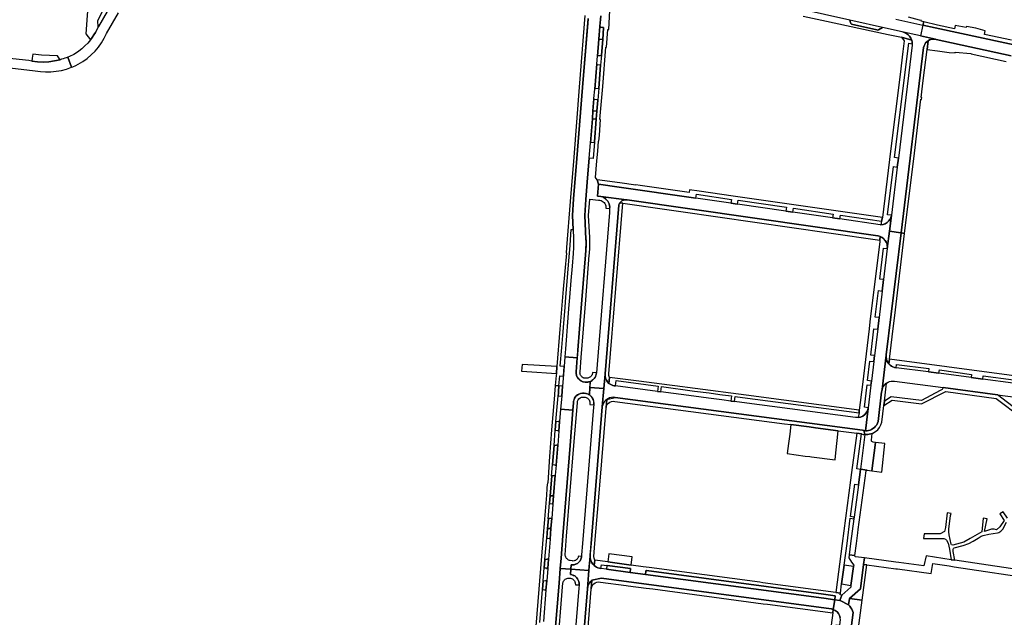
# Model space of a CAD drawing. Header units: metres. Extents: x 127325 to 135234, y 401140 to 409815.
# Tile 69 of 125: x 129109 to 129624, y 407961 to 408275. Entities that reach past the tile are written whole.
import ezdxf

# ---------------------------------------------------------------- set-up
doc = ezdxf.new("R2010")
doc.units = ezdxf.units.M
doc.layers.add('wegvakonderdelen', color=7, linetype='Continuous')

msp = doc.modelspace()

# ---------------------------------------------------------------- linework, layer by layer
at = {"layer": 'wegvakonderdelen'}
for points in [[(129145.61, 408264.04), (129146.55, 408265.31), (129147.44, 408266.62), (129148.25, 408267.97), (129149.01, 408269.36), (129149.69, 408270.78), (129149.56, 408274.28), (129157.25, 408289.62), (129159.6, 408288.45), (129160.26, 408289.61), (129160.95, 408290.74), (129161.69, 408291.85), (129162.47, 408292.93), (129163.28, 408293.98), (129160.31, 408295.7), (129162.06, 408299.14), (129162.01, 408301.16), (129155.05, 408305.28), (129155.24, 408306.28), (129146.32, 408310.59), (129143.25, 408267.31), (129145.61, 408264.04)], [(129545.08, 408274.04), (129543.59, 408274.37), (129543.85, 408273.11), (129544.12, 408272.61), (129544.32, 408272.38), (129557.71, 408269.25), (129558.2, 408269.23), (129558.52, 408269.31), (129560.7, 408270.55), (129545.08, 408274.04)], [(129412.56, 408271.14), (129412.02, 408264.46), (129414.02, 408264.29), (129414.51, 408270.38), (129414.5, 408270.44), (129414.48, 408270.5), (129414.44, 408270.54), (129414.39, 408270.58), (129414.34, 408270.6), (129412.96, 408270.69), (129412.83, 408270.72), (129412.72, 408270.78), (129412.63, 408270.88), (129412.57, 408271), (129412.56, 408271.14)], [(129580.57, 408266.12), (129571.59, 408268.11), (129572.77, 408267.65), (129573.83, 408266.96), (129574.73, 408266.07), (129575.44, 408265.02), (129575.92, 408263.86), (129576.02, 408263.5), (129576.1, 408263.13), (129576.15, 408262.76), (129576.18, 408262.38), (129576.19, 408262.01), (129576.15, 408261.3), (129568.94, 408202.07), (129568.36, 408197.36), (129565.3, 408172.2), (129565.28, 408172.04), (129564.27, 408163.8), (129570.28, 408162.88), (129570.36, 408162.87), (129582.18, 408260.01), (129582.39, 408260.87), (129582.74, 408261.68), (129583.22, 408262.42), (129583.82, 408263.07), (129584.51, 408263.61), (129585.22, 408264), (129585.98, 408264.28), (129586.77, 408264.44), (129587.58, 408264.48), (129588.39, 408264.39), (129580.57, 408266.12)], [(129412.02, 408264.46), (129411.29, 408255.54), (129411.34, 408255.67), (129411.42, 408255.78), (129411.52, 408255.86), (129411.65, 408255.9), (129411.79, 408255.91), (129413.13, 408255.8), (129413.2, 408255.81), (129413.26, 408255.83), (129413.31, 408255.87), (129413.35, 408255.93), (129413.37, 408255.99), (129414.02, 408264.29), (129412.02, 408264.46)], [(129576.19, 408262.01), (129576.18, 408262.38), (129576.15, 408262.76), (129576.1, 408263.13), (129576.02, 408263.5), (129575.92, 408263.86), (129570.5, 408265.4), (129571.98, 408263.5), (129571.3, 408257.97), (129569.82, 408245.93), (129564.89, 408205.69), (129560.62, 408170.89), (129560.12, 408169.04), (129559.81, 408167.12), (129560.94, 408167.27), (129562.02, 408167.64), (129563, 408168.21), (129563.85, 408168.98), (129564.53, 408169.89), (129565.01, 408170.93), (129565.28, 408172.04), (129565.3, 408172.2), (129563.26, 408172.37), (129566.38, 408197.68), (129568.36, 408197.36), (129568.94, 408202.07), (129566.96, 408202.39), (129574.36, 408262.29), (129576.19, 408262.01)], [(129583.97, 408258.93), (129584.51, 408263.61), (129583.82, 408263.07), (129583.22, 408262.42), (129582.74, 408261.68), (129582.39, 408260.87), (129582.18, 408260.01), (129570.36, 408162.87), (129572.22, 408162.58), (129577.31, 408204.57), (129580.74, 408232.9), (129581.08, 408232.82), (129581.18, 408233.88), (129580.96, 408233.9), (129582.02, 408242.69), (129583.97, 408258.93)], [(129115.39, 408256.53), (129115.12, 408254.4), (129114.99, 408252.87), (129117.94, 408252.53), (129120.91, 408252.43), (129123.88, 408252.59), (129126.82, 408252.99), (129129.72, 408253.64), (129128.43, 408255.61), (129119.9, 408256.08), (129115.39, 408256.53)], [(129411.35, 408251.02), (129411.29, 408251.02), (129411.23, 408251.04), (129411.17, 408251.07), (129411.11, 408251.11), (129411.06, 408251.15), (129411.02, 408251.2), (129410.99, 408251.26), (129410.97, 408251.32), (129410.95, 408251.38), (129410.94, 408251.44), (129409.87, 408238.27), (129409.89, 408238.33), (129409.92, 408238.4), (129409.96, 408238.46), (129410, 408238.51), (129410.05, 408238.55), (129410.11, 408238.59), (129410.18, 408238.62), (129410.25, 408238.65), (129410.32, 408238.66), (129410.39, 408238.66), (129411.71, 408238.53), (129411.87, 408238.59), (129411.93, 408238.73), (129412.92, 408250.81), (129411.35, 408251.02)], [(129409.43, 408233.18), (129408.94, 408226.81), (129410.94, 408226.63), (129411.4, 408232.4), (129411.4, 408232.46), (129411.38, 408232.52), (129411.34, 408232.57), (129411.28, 408232.6), (129411.22, 408232.61), (129409.83, 408232.74), (129409.71, 408232.79), (129409.61, 408232.85), (129409.52, 408232.95), (129409.47, 408233.06), (129409.43, 408233.18)], [(129408.94, 408226.81), (129408.62, 408222.71), (129410.61, 408222.48), (129410.94, 408226.63), (129408.94, 408226.81)], [(129408.1, 408210.44), (129409.45, 408210.33), (129409.52, 408210.32), (129409.59, 408210.34), (129409.64, 408210.38), (129409.66, 408210.44), (129409.67, 408210.51), (129410.61, 408222.48), (129408.62, 408222.71), (129407.64, 408210.07), (129407.68, 408210.19), (129407.75, 408210.3), (129407.85, 408210.38), (129407.97, 408210.43), (129408.1, 408210.44)], [(129411.18, 408190.71), (129411.79, 408188.43), (129422.58, 408186.9), (129462.88, 408181.09), (129463.16, 408183.09), (129481.44, 408180.44), (129481.13, 408178.45), (129484.71, 408177.93), (129485.03, 408179.92), (129510.33, 408176.26), (129510.01, 408174.27), (129513.63, 408173.74), (129513.95, 408175.73), (129534.79, 408172.71), (129534.48, 408170.72), (129538.35, 408170.16), (129538.66, 408172.15), (129560.12, 408169.04), (129560.62, 408170.89), (129482.41, 408182.15), (129464.49, 408184.72), (129459.52, 408185.44), (129459.31, 408184.02), (129433.71, 408187.76), (129431.37, 408188.07), (129431.32, 408187.89), (129422.94, 408189.02), (129411.18, 408190.71)], [(129411.79, 408188.43), (129411.3, 408182.11), (129413, 408181.94), (129426.51, 408180.23), (129426.76, 408180.2), (129558.18, 408161.27), (129559.07, 408161.05), (129559.92, 408160.7), (129560.71, 408160.22), (129561.41, 408159.63), (129562.01, 408158.93), (129562.49, 408158.17), (129562.86, 408157.34), (129563.09, 408156.47), (129563.19, 408155.57), (129563.16, 408154.67), (129564.27, 408163.8), (129565.28, 408172.04), (129565.01, 408170.93), (129564.53, 408169.89), (129563.85, 408168.98), (129563, 408168.21), (129562.02, 408167.64), (129560.94, 408167.27), (129559.81, 408167.12), (129559.38, 408167.12), (129538.35, 408170.16), (129534.48, 408170.72), (129513.63, 408173.74), (129510.01, 408174.27), (129484.71, 408177.93), (129481.13, 408178.45), (129462.88, 408181.09), (129422.58, 408186.9), (129411.79, 408188.43)], [(129407.34, 408081.69), (129414.63, 408081.17), (129414.63, 408081.17), (129414.63, 408081.17), (129414.64, 408081.18), (129414.64, 408081.18), (129415.28, 408088.78), (129415.3, 408088.97), (129422.46, 408177.3), (129422.54, 408177.59), (129422.64, 408177.88), (129422.76, 408178.15), (129422.91, 408178.42), (129423.07, 408178.67), (129424.03, 408179.6), (129424.48, 408179.86), (129424.97, 408180.06), (129425.47, 408180.18), (129425.99, 408180.24), (129426.5, 408180.22), (129426.51, 408180.22), (129426.51, 408180.23), (129426.51, 408180.23), (129426.52, 408180.23), (129426.51, 408180.24), (129426.51, 408180.24), (129426.51, 408180.24), (129426.51, 408180.24), (129413.01, 408181.95), (129413, 408181.95), (129413, 408181.95), (129413, 408181.95), (129412.99, 408181.95), (129412.99, 408181.94), (129413, 408181.94), (129413, 408181.94), (129413, 408181.93), (129413.85, 408181.69), (129414.66, 408181.32), (129415.4, 408180.83), (129416.06, 408180.24), (129416.63, 408179.56), (129417.06, 408178.84), (129417.38, 408178.07), (129417.6, 408177.25), (129417.69, 408176.42), (129417.67, 408175.58), (129417.51, 408173.53), (129411.12, 408093.75), (129410.74, 408089.5), (129410.66, 408088.84), (129410.49, 408088.2), (129410.25, 408087.58), (129409.93, 408087), (129409.54, 408086.47), (129409.19, 408086.1), (129408.82, 408085.76), (129408.41, 408085.46), (129407.99, 408085.18), (129407.54, 408084.95), (129405.87, 408084.63), (129405.87, 408084.63), (129405.87, 408084.63), (129405.87, 408084.63), (129405.87, 408084.62), (129405.87, 408084.62), (129405.87, 408084.62), (129405.87, 408084.62), (129405.88, 408084.62), (129406.22, 408084.62), (129406.22, 408084.62), (129406.56, 408084.66), (129406.56, 408084.66), (129406.9, 408084.72), (129406.9, 408084.72), (129407.23, 408084.81), (129407.23, 408084.81), (129407.54, 408084.92), (129407.33, 408081.7), (129407.33, 408081.69), (129407.33, 408081.69), (129407.34, 408081.69), (129407.34, 408081.69)], [(129426.76, 408180.2), (129426.51, 408180.23), (129426.19, 408180.25), (129425.87, 408180.24), (129425.55, 408180.21), (129425.23, 408180.14), (129424.93, 408180.05), (129424.49, 408179.87), (129424.08, 408179.64), (129423.7, 408179.36), (129423.36, 408179.04), (129423.07, 408178.67), (129424.56, 408178.49), (129445.18, 408175.52), (129451.26, 408174.64), (129454.98, 408174.1), (129532.51, 408162.92), (129559.23, 408159.07), (129559.41, 408160.93), (129559.17, 408161.02), (129558.93, 408161.1), (129558.68, 408161.17), (129558.43, 408161.22), (129558.18, 408161.27), (129426.76, 408180.2)], [(129423.07, 408178.67), (129422.9, 408178.42), (129422.75, 408178.16), (129422.63, 408177.88), (129422.53, 408177.59), (129422.45, 408177.3), (129415.29, 408088.97), (129415.27, 408088.78), (129415.3, 408087.69), (129415.53, 408086.62), (129415.96, 408085.62), (129416.56, 408084.71), (129417.32, 408083.93), (129417.58, 408087.09), (129417.32, 408088), (129417.32, 408088.94), (129424.56, 408178.49), (129423.07, 408178.67)], [(129570.36, 408162.87), (129570.28, 408162.88), (129564.27, 408163.8), (129563.16, 408154.67), (129563.15, 408154.59), (129561.2, 408138.33), (129560.48, 408132.34), (129558.83, 408118.48), (129558.1, 408112.3), (129556.46, 408098.55), (129556.08, 408095.36), (129554.86, 408085.17), (129554.6, 408082.94), (129553.18, 408071.11), (129553.12, 408070.74), (129551.67, 408059.12), (129552.51, 408059.13), (129553.34, 408059.25), (129554.15, 408059.48), (129554.93, 408059.8), (129555.65, 408060.22), (129556.39, 408060.79), (129557.04, 408061.45), (129557.59, 408062.19), (129558.03, 408063.01), (129558.36, 408063.88), (129560.18, 408079.45), (129560.23, 408079.88), (129560.4, 408080.73), (129562.55, 408098.74), (129562.55, 408098.77), (129562.58, 408098.96), (129570.36, 408162.87)], [(129558.83, 408118.48), (129556.81, 408118.74), (129558.47, 408132.59), (129560.48, 408132.34), (129561.2, 408138.33), (129559.18, 408138.59), (129561.13, 408154.87), (129563.15, 408154.59), (129563.16, 408154.67), (129563.19, 408155.11), (129563.19, 408155.55), (129563.16, 408155.98), (129563.1, 408156.42), (129563.01, 408156.85), (129562.62, 408157.91), (129562.05, 408158.88), (129561.3, 408159.73), (129560.41, 408160.42), (129559.41, 408160.93), (129559.23, 408159.07), (129559.15, 408158.41), (129554.05, 408116.18), (129553.6, 408112.47), (129550.07, 408083.3), (129548.46, 408069.96), (129548.33, 408068.49), (129547.95, 408066.01), (129549.16, 408066.29), (129550.29, 408066.81), (129551.29, 408067.55), (129552.12, 408068.48), (129552.73, 408069.55), (129553.12, 408070.74), (129553.18, 408071.11), (129551.15, 408071.41), (129552.56, 408083.2), (129554.6, 408082.94), (129554.86, 408085.17), (129552.83, 408085.43), (129554.04, 408095.62), (129556.08, 408095.36), (129556.46, 408098.55), (129554.43, 408098.8), (129555.69, 408109.36), (129556.07, 408112.55), (129558.1, 408112.3), (129558.83, 408118.48)], [(129572.22, 408162.58), (129570.36, 408162.87), (129562.58, 408098.96), (129562.55, 408098.77), (129562.55, 408098.74), (129562.52, 408097.74), (129562.65, 408096.75), (129562.95, 408095.8), (129563.41, 408094.91), (129564.01, 408094.11), (129564.24, 408096.67), (129565.65, 408108.36), (129567.37, 408122.55), (129572.22, 408162.58)], [(129394.17, 408097.84), (129393.77, 408092.78), (129392.97, 408082.49), (129392.55, 408077.25), (129391.99, 408070.44), (129398.46, 408069.82), (129398.77, 408073.75), (129398.77, 408073.97), (129398.77, 408074.19), (129398.78, 408074.41), (129398.81, 408074.63), (129398.84, 408074.84), (129399.01, 408075.48), (129399.25, 408076.1), (129399.59, 408076.67), (129399.99, 408077.19), (129400.47, 408077.65), (129401.2, 408078.15), (129402, 408078.52), (129402.85, 408078.75), (129403.73, 408078.85), (129404.61, 408078.81), (129405.14, 408078.71), (129405.66, 408078.57), (129406.16, 408078.37), (129406.64, 408078.13), (129407.09, 408077.84), (129407.34, 408081.7), (129407.55, 408084.94), (129406.64, 408084.69), (129405.7, 408084.58), (129404.76, 408084.61), (129403.84, 408084.79), (129402.95, 408085.1), (129402.07, 408085.62), (129401.32, 408086.32), (129400.74, 408087.16), (129400.34, 408088.1), (129400.14, 408089.11), (129400.14, 408089.94), (129400.69, 408097.29), (129394.17, 408097.84)], [(129371.8, 408093.89), (129371.51, 408090.35), (129374.28, 408090.16), (129389.76, 408089.15), (129390.02, 408092.79), (129371.8, 408093.89)], [(129486.99, 408073.84), (129483.16, 408074.35), (129481.23, 408074.6), (129476.49, 408075.23), (129469.41, 408076.16), (129461.77, 408077.16), (129444.53, 408079.43), (129442.79, 408079.66), (129420.77, 408082.56), (129420.02, 408082.65), (129419.29, 408082.84), (129418.59, 408083.12), (129417.93, 408083.48), (129417.32, 408083.93), (129416.56, 408084.71), (129415.96, 408085.62), (129415.53, 408086.62), (129415.3, 408087.69), (129415.27, 408088.78), (129414.63, 408081.18), (129413.82, 408071.74), (129414.04, 408072.62), (129414.39, 408073.46), (129414.87, 408074.23), (129415.46, 408074.92), (129416.15, 408075.51), (129420.62, 408076.52), (129550.17, 408059.36), (129550.87, 408059.2), (129551.67, 408059.12), (129553.12, 408070.74), (129552.73, 408069.55), (129552.12, 408068.48), (129551.29, 408067.55), (129550.29, 408066.81), (129549.16, 408066.29), (129547.95, 408066.01), (129547.19, 408065.97), (129546.44, 408066.02), (129486.99, 408073.84)], [(129421.07, 408085.38), (129443.12, 408082.45), (129442.79, 408079.66), (129444.53, 408079.43), (129444.86, 408082.22), (129462.11, 408079.93), (129469.74, 408078.92), (129475.44, 408078.16), (129476.83, 408077.98), (129481.57, 408077.35), (129481.23, 408074.6), (129483.16, 408074.35), (129483.49, 408077.09), (129487.32, 408076.59), (129548.33, 408068.49), (129548.46, 408069.96), (129489.24, 408077.71), (129462.52, 408081.21), (129451.79, 408082.61), (129448.96, 408082.98), (129432.87, 408085.09), (129417.58, 408087.09), (129417.32, 408083.93), (129417.93, 408083.48), (129418.59, 408083.12), (129419.29, 408082.84), (129420.02, 408082.65), (129420.77, 408082.56), (129421.07, 408085.38)], [(129391.09, 408082.66), (129390.99, 408081.44), (129390.95, 408080.97), (129390.78, 408078.76), (129390.67, 408077.4), (129392.55, 408077.25), (129392.97, 408082.49), (129391.09, 408082.66)], [(129397.37, 407986.46), (129406.8, 407985.75), (129407.43, 407993.29), (129407.98, 408000), (129413.8, 408071.58), (129414.63, 408081.18), (129407.34, 408081.7), (129407.09, 408077.84), (129407.87, 408077.21), (129408.51, 408076.44), (129408.98, 408075.56), (129409.28, 408074.61), (129409.39, 408073.62), (129409.3, 408072.62), (129409.2, 408071.44), (129403.44, 408000), (129402.94, 407993.97), (129402.88, 407993.18), (129402.84, 407992.75), (129402.59, 407991.79), (129402.15, 407990.9), (129401.52, 407990.12), (129400.74, 407989.5), (129399.85, 407989.06), (129398.89, 407988.81), (129397.89, 407988.78), (129397.57, 407988.81), (129397.37, 407986.46)], [(129561.4, 408072.25), (129561.65, 408074.58), (129562.75, 408084.09), (129562.1, 408083.56), (129561.53, 408082.95), (129561.05, 408082.27), (129560.67, 408081.52), (129560.4, 408080.73), (129560.23, 408079.88), (129560.18, 408079.45), (129558.36, 408063.88), (129558.03, 408063.01), (129557.59, 408062.19), (129557.04, 408061.45), (129556.39, 408060.79), (129555.65, 408060.22), (129554.93, 408059.8), (129554.15, 408059.48), (129553.34, 408059.25), (129552.51, 408059.13), (129551.67, 408059.12), (129550.87, 408059.2), (129551.42, 408057.09), (129552.19, 408057.08), (129552.96, 408057.13), (129553.72, 408057.26), (129554.47, 408057.45), (129555.2, 408057.71), (129555.62, 408057.9), (129556.95, 408058.67), (129558.11, 408059.66), (129559.09, 408060.85), (129559.84, 408062.19), (129560.34, 408063.63), (129561.4, 408072.25)], [(129592.48, 408081.74), (129591.82, 408080.79), (129590.86, 408080.15), (129581.08, 408074.94), (129565.13, 408076.96), (129561.65, 408074.58), (129561.4, 408072.25), (129565.61, 408075.13), (129581.13, 408073.14), (129593.78, 408079.6), (129620.19, 408076.04), (129633.64, 408065.85), (129637.63, 408063.85), (129651.86, 408061.86), (129652.25, 408063.65), (129637.3, 408065.95), (129634.32, 408067.67), (129620.97, 408077.97), (129592.48, 408081.74)], [(129409.3, 408072.62), (129409.37, 408073.2), (129409.37, 408073.79), (129409.32, 408074.37), (129409.19, 408074.95), (129409.01, 408075.5), (129408.75, 408076.06), (129408.42, 408076.57), (129408.03, 408077.05), (129407.59, 408077.47), (129407.09, 408077.84), (129406.24, 408078.33), (129405.32, 408078.67), (129404.34, 408078.84), (129403.36, 408078.83), (129402.39, 408078.64), (129401.56, 408078.35), (129400.8, 408077.91), (129400.14, 408077.35), (129399.58, 408076.67), (129399.16, 408075.9), (129399.01, 408075.49), (129398.89, 408075.06), (129398.81, 408074.63), (129398.77, 408074.19), (129398.77, 408073.75), (129398.46, 408069.82), (129396.99, 408051.38), (129393.13, 408003.99), (129392.23, 407992.34), (129391.78, 407986.86), (129397.37, 407986.46), (129397.57, 407988.81), (129398.01, 407988.77), (129398.99, 407988.83), (129399.93, 407989.09), (129400.8, 407989.54), (129401.56, 407990.16), (129402.16, 407990.92), (129402.6, 407991.8), (129402.84, 407992.75), (129402.88, 407993.18), (129401.29, 407993.38), (129401.21, 407993.01), (129401.09, 407992.63), (129400.92, 407992.27), (129400.7, 407991.93), (129400.44, 407991.63), (129400.14, 407991.37), (129399.79, 407991.14), (129399.42, 407990.97), (129399.02, 407990.85), (129398.61, 407990.79), (129398.2, 407990.8), (129397.03, 407990.99), (129396.58, 407991.11), (129396.14, 407991.3), (129395.74, 407991.55), (129395.38, 407991.85), (129395.06, 407992.19), (129394.83, 407992.53), (129394.64, 407992.88), (129394.5, 407993.26), (129394.41, 407993.66), (129394.36, 407994.06), (129395.13, 408003.85), (129398.98, 408051.35), (129400.78, 408073.74), (129400.83, 408074.53), (129401.1, 408075.27), (129401.56, 408075.91), (129402.18, 408076.41), (129402.9, 408076.71), (129403.4, 408076.78), (129403.9, 408076.78), (129404.4, 408076.73), (129404.89, 408076.63), (129405.37, 408076.47), (129405.75, 408076.31), (129406.1, 408076.1), (129406.42, 408075.85), (129406.7, 408075.55), (129406.93, 408075.22), (129407.15, 408074.78), (129407.29, 408074.32), (129407.36, 408073.84), (129407.36, 408073.36), (129407.29, 408072.88), (129409.3, 408072.62)], [(129420.62, 408076.52), (129419.51, 408076.62), (129418.56, 408076.53), (129417.66, 408076.3), (129417, 408076.02), (129416.15, 408075.51), (129415.83, 408071.22), (129416.03, 408072.08), (129416.44, 408072.87), (129417.02, 408073.54), (129417.73, 408074.06), (129418.55, 408074.4), (129419.43, 408074.54), (129420.31, 408074.47), (129509.28, 408062.76), (129512.67, 408062.31), (129522.2, 408061.06), (129525.5, 408060.62), (129537.34, 408059.07), (129547.12, 408057.78), (129549.59, 408057.4), (129550.5, 408057.2), (129551.42, 408057.09), (129550.87, 408059.2), (129550.17, 408059.36), (129420.62, 408076.52)], [(129415.8, 408070.88), (129415.83, 408071.22), (129416.15, 408075.51), (129415.46, 408074.92), (129414.87, 408074.23), (129414.39, 408073.46), (129414.04, 408072.62), (129413.82, 408071.74), (129413.8, 408071.58), (129407.98, 408000), (129407.54, 407994.67), (129407.43, 407993.29), (129407.51, 407992.2), (129407.77, 407991.13), (129408.21, 407990.13), (129408.81, 407989.22), (129409.56, 407988.42), (129409.9, 407991.19), (129409.52, 407992.2), (129409.43, 407993.2), (129409.97, 408000), (129412.32, 408028.53), (129412.48, 408030.52), (129415.8, 408070.88)], [(129389.55, 408063.87), (129389.15, 408059.32), (129390.45, 408059.23), (129390.44, 408058.99), (129391.06, 408058.95), (129391.46, 408063.94), (129390.85, 408064), (129390.82, 408063.77), (129389.55, 408063.87)], [(129537.34, 408059.07), (129525.5, 408060.62), (129522.2, 408061.06), (129512.67, 408062.31), (129512, 408057.27), (129511.37, 408052.49), (129510.65, 408047.09), (129520.17, 408045.83), (129522.49, 408045.52), (129523.48, 408045.39), (129535.76, 408043.77), (129536.16, 408047.59), (129536.82, 408054), (129537.34, 408059.07)], [(129546.12, 408031.05), (129547.98, 408030.82), (129549.03, 408038.84), (129547.18, 408039.08), (129549.59, 408057.4), (129547.12, 408057.78), (129544.41, 408037.2), (129543.87, 408033.14), (129539.51, 408000), (129536.12, 407974.27), (129538.6, 407973.95), (129539.23, 407978.8), (129540.53, 407988.62), (129542.03, 408000), (129543.76, 408013.17), (129545.63, 408012.92), (129545.74, 408013.81), (129543.88, 408014.06), (129546.12, 408031.05)], [(129556.92, 408052.93), (129555.66, 408053.12), (129555.36, 408053.21), (129555.11, 408053.39), (129554.92, 408053.63), (129554.81, 408053.92), (129554.8, 408054.23), (129555.2, 408057.71), (129554.47, 408057.45), (129553.72, 408057.26), (129552.96, 408057.13), (129552.19, 408057.08), (129551.42, 408057.09), (129549.05, 408039.03), (129552.52, 408038.41), (129555, 408038.05), (129556.92, 408052.93)], [(129388.55, 408051.42), (129387.72, 408041.33), (129388.98, 408041.28), (129389.01, 408041.02), (129389.6, 408040.98), (129390.43, 408051.52), (129389.82, 408051.57), (129389.81, 408051.31), (129388.55, 408051.42)], [(129556.92, 408052.93), (129555, 408038.05), (129560.26, 408037.4), (129561.93, 408052.44), (129556.92, 408052.93)], [(129389.19, 408035.74), (129389.15, 408035.61), (129389.07, 408035.5), (129388.96, 408035.41), (129388.83, 408035.37), (129388.69, 408035.37), (129387.58, 408035.43), (129387.51, 408035.43), (129387.44, 408035.41), (129387.38, 408035.36), (129387.34, 408035.31), (129387.33, 408035.24), (129386.49, 408025.04), (129388.29, 408024.9), (129389.19, 408035.74)], [(129552, 408038.02), (129552.06, 408038.14), (129552.14, 408038.25), (129552.25, 408038.34), (129552.38, 408038.39), (129552.52, 408038.41), (129549.05, 408039.03), (129549.03, 408038.84), (129547.98, 408030.82), (129545.74, 408013.81), (129545.63, 408012.92), (129543.93, 408000), (129543.14, 407993.97), (129546.1, 407993.62), (129546.95, 408000), (129547.68, 408005.51), (129547.91, 408007.29), (129552, 408038.02)], [(129386.49, 408025.04), (129386.2, 408021.12), (129386.24, 408020.99), (129386.36, 408020.92), (129387.48, 408020.85), (129387.55, 408020.84), (129387.61, 408020.83), (129387.67, 408020.81), (129387.72, 408020.77), (129387.77, 408020.74), (129387.83, 408020.68), (129387.87, 408020.61), (129387.91, 408020.53), (129387.92, 408020.45), (129387.92, 408020.37), (129388.29, 408024.9), (129386.49, 408025.04)], [(129385.55, 408012.84), (129385.12, 408007.88), (129386.9, 408007.75), (129387.37, 408013.33), (129387.32, 408013.21), (129387.23, 408013.11), (129387.12, 408013.04), (129387, 408013.01), (129386.87, 408013.02), (129385.75, 408013.05), (129385.6, 408013), (129385.58, 408012.98), (129385.56, 408012.95), (129385.55, 408012.91), (129385.54, 408012.88), (129385.55, 408012.84)], [(129385.12, 408007.88), (129384.74, 408002.98), (129384.74, 408002.91), (129384.77, 408002.85), (129384.81, 408002.8), (129384.87, 408002.76), (129384.93, 408002.74), (129386.03, 408002.67), (129386.1, 408002.66), (129386.16, 408002.64), (129386.22, 408002.61), (129386.28, 408002.57), (129386.33, 408002.53), (129386.38, 408002.46), (129386.42, 408002.4), (129386.44, 408002.32), (129386.46, 408002.25), (129386.46, 408002.17), (129386.9, 408007.75), (129385.12, 408007.88)], [(129436.37, 407983.73), (129428.35, 407984.79), (129416.04, 407986.43), (129416.03, 407986.43), (129413.07, 407986.83), (129412.3, 407986.97), (129411.55, 407987.21), (129410.84, 407987.53), (129410.17, 407987.94), (129409.56, 407988.42), (129408.81, 407989.22), (129408.21, 407990.13), (129407.77, 407991.13), (129407.51, 407992.2), (129407.43, 407993.29), (129407.54, 407994.67), (129406.8, 407985.75), (129406.03, 407976.47), (129406.21, 407977.44), (129406.55, 407978.38), (129407.04, 407979.24), (129407.66, 407980.02), (129408.4, 407980.68), (129413.34, 407981.78), (129533.74, 407965.71), (129533.96, 407965.66), (129534.18, 407965.61), (129534.4, 407965.55), (129534.62, 407965.48), (129534.83, 407965.4), (129535.57, 407970.51), (129529.91, 407971.26), (129436.37, 407983.73)], [(129416.79, 407990.27), (129428.98, 407988.63), (129429.48, 407992.93), (129417.23, 407994.47), (129416.79, 407990.27)], [(129549.04, 407976.13), (129550.75, 407988.92), (129551.22, 407992.41), (129546.54, 407993.04), (129546.39, 407993.09), (129546.26, 407993.18), (129546.16, 407993.31), (129546.1, 407993.46), (129546.1, 407993.62), (129543.14, 407993.97), (129542.95, 407992.51), (129544.43, 407990.14), (129545.59, 407988.69), (129545.49, 407987.93), (129544.12, 407978.03), (129543.99, 407977.07), (129539.3, 407972.94), (129538.21, 407970.16), (129538.43, 407970.13), (129542.85, 407967.76), (129543.35, 407971.11), (129549.04, 407976.13)], [(129383.74, 407991.65), (129383.38, 407987.25), (129384.66, 407987.17), (129384.66, 407986.93), (129385.23, 407986.88), (129385.6, 407991.74), (129385, 407991.79), (129384.99, 407991.55), (129383.74, 407991.65)], [(129416.79, 407990.27), (129409.9, 407991.19), (129409.56, 407988.42), (129410.17, 407987.94), (129410.84, 407987.53), (129411.55, 407987.21), (129412.3, 407986.97), (129413.07, 407986.83), (129413.46, 407988.75), (129416.24, 407988.39), (129416.32, 407988.38), (129428.56, 407986.82), (129428.35, 407984.79), (129436.37, 407983.73), (129436.58, 407985.43), (129436.62, 407985.56), (129436.69, 407985.66), (129436.79, 407985.74), (129436.91, 407985.78), (129437.04, 407985.79), (129529.65, 407973.43), (129535.9, 407972.59), (129535.62, 407970.51), (129538.21, 407970.16), (129539.3, 407972.94), (129538.48, 407973.08), (129538.6, 407973.95), (129536.12, 407974.27), (129497.86, 407979.4), (129496.3, 407979.61), (129438.44, 407987.36), (129435.2, 407987.8), (129428.98, 407988.63), (129416.79, 407990.27)], [(129416.32, 407988.38), (129416.24, 407988.39), (129416.04, 407986.43), (129428.35, 407984.79), (129428.56, 407986.82), (129416.32, 407988.38)], [(129545.49, 407987.93), (129540.53, 407988.62), (129539.23, 407978.8), (129544.12, 407978.03), (129545.49, 407987.93)], [(129552.47, 407988.78), (129550.75, 407988.92), (129549.04, 407976.13), (129543.35, 407971.11), (129550.01, 407970.29), (129552.47, 407988.78)], [(129598.61, 407991.16), (129596.56, 407991.47), (129583.46, 407993.42), (129582.37, 407988.26), (129569.24, 407990.01), (129567.55, 407990.24), (129551.22, 407992.41), (129550.75, 407988.92), (129552.47, 407988.78), (129567.62, 407986.75), (129568.51, 407986.63), (129586.17, 407984.27), (129586.96, 407989.41), (129595.55, 407988.18), (129598.19, 407987.7), (129642.71, 407981.08), (129646.5, 407980.52), (129647.01, 407983.91), (129644.52, 407984.32), (129641.6, 407984.75), (129598.61, 407991.16)], [(129529.65, 407973.43), (129437.04, 407985.79), (129436.91, 407985.78), (129436.79, 407985.74), (129436.69, 407985.66), (129436.62, 407985.56), (129436.58, 407985.43), (129436.37, 407983.73), (129529.91, 407971.26), (129535.57, 407970.51), (129535.62, 407970.51), (129535.9, 407972.59), (129529.65, 407973.43)], [(129382.83, 407980.36), (129382.48, 407975.83), (129383.72, 407975.73), (129383.72, 407975.48), (129384.3, 407975.44), (129384.69, 407980.44), (129384.1, 407980.46), (129384.08, 407980.23), (129382.83, 407980.36)], [(129413.34, 407981.78), (129408.4, 407980.68), (129408.04, 407976.28), (129408.27, 407977.21), (129408.71, 407978.06), (129409.33, 407978.78), (129410.11, 407979.34), (129410.99, 407979.71), (129411.94, 407979.85), (129412.89, 407979.78), (129426.33, 407977.99), (129427.42, 407977.84), (129436.76, 407976.6), (129440.37, 407976.12), (129498.13, 407968.42), (129500.31, 407968.13), (129534.56, 407963.57), (129534.83, 407965.4), (129534.62, 407965.48), (129534.4, 407965.55), (129534.18, 407965.61), (129533.96, 407965.66), (129533.74, 407965.71), (129413.34, 407981.78)], [(129545.33, 407934.8), (129545.62, 407937.24), (129550.01, 407970.29), (129543.35, 407971.11), (129542.85, 407967.76), (129543.51, 407967.06), (129544.09, 407966.3), (129544.59, 407965.48), (129544.99, 407964.62), (129545.3, 407963.71), (129535.12, 407886.06), (129535.08, 407885.85), (129535.06, 407885.64), (129535.04, 407885.42), (129535.03, 407885.21), (129535.03, 407884.99), (129538.91, 407884.89), (129545.33, 407934.8)], [(129534.83, 407965.4), (129534.56, 407963.57), (129532.73, 407949.42), (129531.45, 407939.59), (129531.02, 407936.18), (129530.78, 407934.1), (129535.27, 407933.63), (129536, 407939.25), (129534.18, 407939.44), (129536.4, 407957.27), (129538.32, 407957.07), (129538.53, 407958.67), (129538.65, 407959.86), (129538.52, 407961.04), (129538.17, 407962.18), (129537.59, 407963.22), (129536.83, 407964.13), (129535.89, 407964.87), (129534.83, 407965.4)]]:
    msp.add_lwpolyline(points, close=True, dxfattribs=at)
for points in [[(129158.84, 408286.95), (129149.79, 408271.01), (129149.69, 408270.78), (129149.01, 408269.36), (129148.25, 408267.97), (129147.44, 408266.62), (129146.55, 408265.31), (129145.61, 408264.04), (129144.23, 408262.4), (129142.74, 408260.86), (129141.15, 408259.42), (129139.47, 408258.09), (129137.71, 408256.87), (129136.94, 408256.45), (129136.16, 408256.06), (129135.37, 408255.68), (129134.57, 408255.32), (129133.77, 408254.99), (129135.67, 408249.67), (129136.48, 408250), (129137.89, 408250.62), (129139.27, 408251.31), (129141.66, 408252.73), (129143.93, 408254.35), (129146.05, 408256.15), (129148.02, 408258.12), (129149.81, 408260.24), (129151.43, 408262.51), (129152.84, 408264.91), (129154.06, 408267.41), (129160.25, 408278.25)], [(129413.03, 408276.63), (129412.57, 408271.2), (129412.56, 408271.05), (129412.61, 408270.91), (129412.7, 408270.8), (129412.82, 408270.72), (129412.96, 408270.69), (129414.34, 408270.6), (129414.39, 408270.58), (129414.44, 408270.54), (129414.48, 408270.5), (129414.5, 408270.44), (129414.51, 408270.38), (129414.02, 408264.29), (129413.37, 408255.99), (129412.92, 408250.81), (129411.93, 408238.73), (129411.4, 408232.4), (129410.94, 408226.63), (129410.61, 408222.48), (129409.67, 408210.51), (129409.66, 408210.44), (129409.06, 408201.89), (129406.98, 408202.07), (129406.12, 408191.67), (129405.23, 408180.44), (129404.64, 408172), (129405.25, 408159.59), (129405.28, 408158.99), (129405.29, 408158.38), (129405.3, 408157.77), (129405.3, 408157.17), (129405.29, 408156.56), (129405.13, 408153.58), (129404.96, 408151.31), (129403.1, 408127.8), (129401.92, 408112.58), (129401.06, 408101.4), (129400.69, 408097.29), (129400.14, 408089.94), (129400.12, 408089.52), (129400.13, 408089.21), (129400.16, 408088.9), (129400.21, 408088.59), (129400.28, 408088.28), (129400.38, 408087.98), (129400.69, 408087.25), (129401.11, 408086.58), (129401.64, 408085.99), (129402.26, 408085.49), (129402.95, 408085.1), (129403.32, 408084.95), (129403.69, 408084.82), (129404.08, 408084.73), (129404.47, 408084.67), (129404.86, 408084.65), (129405.88, 408084.62), (129406.22, 408084.63), (129406.56, 408084.67), (129406.89, 408084.73), (129407.22, 408084.81), (129407.55, 408084.92), (129407.99, 408085.17), (129408.42, 408085.44), (129408.82, 408085.75), (129409.2, 408086.09), (129409.54, 408086.46), (129409.78, 408086.76), (129409.99, 408087.08), (129410.18, 408087.41), (129410.34, 408087.76), (129410.48, 408088.12), (129410.56, 408088.39), (129410.63, 408088.66), (129410.68, 408088.94), (129410.72, 408089.22), (129410.75, 408089.5), (129408.69, 408089.69), (129408.69, 408089.2), (129408.58, 408088.79), (129408.43, 408088.4), (129408.22, 408088.03), (129407.97, 408087.69), (129407.67, 408087.39), (129407.35, 408087.14), (129407.01, 408086.94), (129406.64, 408086.78), (129406.25, 408086.67), (129405.85, 408086.61), (129404.63, 408086.65), (129404.17, 408086.75), (129403.74, 408086.92), (129403.33, 408087.16), (129402.97, 408087.46), (129402.67, 408087.82), (129402.45, 408088.18), (129402.28, 408088.58), (129402.17, 408088.99), (129402.13, 408089.42), (129402.15, 408089.85), (129402.69, 408097.52), (129403.9, 408112.46), (129405.11, 408127.74), (129406.96, 408151.14), (129407.06, 408152.08), (129407.13, 408153.03), (129407.2, 408153.97), (129407.25, 408154.92), (129407.28, 408155.86), (129407.3, 408156.78), (129407.31, 408157.7), (129407.3, 408158.62), (129407.28, 408159.54), (129407.24, 408160.47), (129406.65, 408171.93), (129407.21, 408180.45), (129411.9, 408180.04), (129412.55, 408179.98), (129413.17, 408179.81), (129413.76, 408179.54), (129414.29, 408179.17), (129414.75, 408178.72), (129415.13, 408178.2), (129415.41, 408177.64), (129415.59, 408177.03), (129415.67, 408176.4), (129415.65, 408175.77), (129417.68, 408175.58), (129417.7, 408176.42), (129417.61, 408177.26), (129417.39, 408178.07), (129417.07, 408178.84), (129416.63, 408179.56), (129416.07, 408180.25), (129415.41, 408180.84), (129414.67, 408181.33), (129413.86, 408181.7), (129413, 408181.94), (129411.3, 408182.11), (129411.79, 408188.43), (129411.18, 408190.71), (129410.26, 408191.91), (129410.93, 408200.64), (129411, 408200.65), (129411.4, 408205.72), (129411.82, 408210.96), (129411.98, 408210.95), (129412.28, 408214.13), (129412.92, 408222.3), (129412.59, 408222.33), (129414.02, 408239.69), (129415.68, 408260.27), (129415.99, 408260.27), (129416.76, 408269.44), (129417.27, 408269.45), (129417.76, 408279.49)], [(129519.14, 408276.55), (129528.91, 408274.43), (129563.55, 408266.91), (129570.5, 408265.4), (129575.92, 408263.86), (129575.48, 408264.94), (129574.85, 408265.92), (129574.05, 408266.77), (129573.11, 408267.46), (129572.06, 408267.96), (129570.93, 408268.26), (129560.7, 408270.55), (129558.52, 408269.31), (129558.2, 408269.23), (129557.71, 408269.25), (129544.32, 408272.38), (129544.12, 408272.61), (129543.85, 408273.11), (129543.59, 408274.37), (129517.02, 408280.31)], [(129404.75, 408276.86), (129401.78, 408239.34), (129398.82, 408202.57), (129396.92, 408179.33), (129395.04, 408155.23), (129394.82, 408152.28), (129394.97, 408152.26), (129393.28, 408133.34), (129391.61, 408112.41), (129390.02, 408092.79), (129389.76, 408089.15), (129389.67, 408088.15), (129389.2, 408082.82), (129391.09, 408082.66), (129391.55, 408087.96), (129393.4, 408087.78), (129393.77, 408092.78), (129391.77, 408092.93), (129392.67, 408102.82), (129393.16, 408108.96), (129393.54, 408113.14), (129393.54, 408113.22), (129394.41, 408123.92), (129394.77, 408129.06), (129395.49, 408137.42), (129396.17, 408146.18), (129396.65, 408152.2), (129396.99, 408156.31), (129397, 408156.37), (129397.54, 408164.69), (129398.51, 408164.61), (129398.17, 408172.03), (129398.73, 408180.76), (129400.48, 408201.9), (129403.45, 408239), (129406.37, 408275.26)], [(129406.37, 408275.26), (129406.16, 408272.71), (129403.45, 408239), (129400.48, 408201.9), (129398.73, 408180.76), (129398.17, 408172.03), (129398.51, 408164.61), (129398.75, 408159.84), (129398.8, 408159.06), (129398.8, 408158.29), (129398.75, 408157.4), (129398.72, 408156.52), (129398.69, 408155.11), (129398.48, 408152.09), (129397.96, 408145.4), (129397.39, 408137.94), (129396.65, 408128.92), (129396.19, 408123.16), (129396.19, 408123.11), (129395.42, 408113.7), (129395.04, 408108.84), (129394.49, 408101.98), (129394.17, 408097.84), (129400.69, 408097.29), (129400.74, 408097.95), (129401.06, 408101.4), (129401.92, 408112.58), (129403.1, 408127.8), (129404.96, 408151.31), (129405.13, 408153.58), (129405.24, 408155.07), (129405.29, 408156.56), (129405.3, 408158.08), (129405.25, 408159.59), (129404.64, 408172), (129405.23, 408180.44), (129406.12, 408191.67), (129406.98, 408202.07), (129407.64, 408210.03), (129407.64, 408210.07), (129408.62, 408222.71), (129408.94, 408226.81), (129409.43, 408233.18), (129409.44, 408233.25), (129409.87, 408238.24), (129409.87, 408238.27), (129410.95, 408251.51), (129411.29, 408255.49), (129411.29, 408255.54), (129411.29, 408255.56), (129412.02, 408264.46), (129412.56, 408271.07), (129413.03, 408276.63)], [(129567.68, 408274.92), (129581.81, 408271.76), (129582.21, 408273.56), (129580.93, 408273.86), (129581.02, 408274.19), (129580.07, 408274.38), (129574.24, 408276.03)], [(129628.18, 408263.83), (129614.06, 408266.82), (129614.47, 408268.82), (129609.48, 408270.15), (129609.48, 408270.15), (129604.66, 408271.12), (129604.49, 408270.55), (129598.71, 408271.64), (129598.43, 408269.85), (129589.42, 408271.85), (129582.21, 408273.56), (129581.81, 408271.76), (129588.14, 408270.35), (129636.01, 408259.98)], [(129636.01, 408259.98), (129588.14, 408270.35), (129581.81, 408271.76), (129580.57, 408266.12), (129588.39, 408264.39), (129588.74, 408264.31), (129628.01, 408255.62)], [(129628.01, 408255.62), (129588.74, 408264.31), (129588.39, 408264.39), (129587.58, 408264.48), (129586.77, 408264.44), (129585.98, 408264.28), (129585.22, 408264), (129584.51, 408263.61), (129583.97, 408258.93), (129589.46, 408258.24), (129595.57, 408257.47), (129598.63, 408257.21), (129598.67, 408257.65), (129606.93, 408256.91), (129607.08, 408256.7), (129625.45, 408252.65)], [(129080.98, 408252.01), (129116.64, 408247.84), (129119.38, 408247.45), (129122.14, 408247.29), (129124.9, 408247.33), (129127.66, 408247.6), (129130.38, 408248.08), (129133.06, 408248.77), (129135.67, 408249.67), (129133.77, 408254.99), (129132.97, 408254.68), (129132.17, 408254.39), (129131.36, 408254.12), (129130.54, 408253.87), (129129.72, 408253.64), (129126.82, 408252.99), (129123.88, 408252.59), (129120.91, 408252.43), (129117.94, 408252.53), (129114.99, 408252.87), (129113.29, 408253.19), (129101.7, 408254.55)], [(129629.04, 408084), (129613.12, 408086.17), (129607.09, 408086.94), (129590.14, 408089.22), (129584.74, 408089.91), (129567.76, 408092.15), (129566.91, 408092.31), (129566.1, 408092.6), (129565.33, 408093), (129564.63, 408093.5), (129564.01, 408094.11), (129563.41, 408094.91), (129562.95, 408095.8), (129562.65, 408096.75), (129562.52, 408097.74), (129562.55, 408098.74), (129560.4, 408080.73), (129560.67, 408081.52), (129561.05, 408082.27), (129561.53, 408082.95), (129562.1, 408083.56), (129562.75, 408084.09), (129563.51, 408084.54), (129564.33, 408084.88), (129565.19, 408085.09), (129566.08, 408085.17), (129566.96, 408085.12), (129592.48, 408081.74), (129620.97, 408077.97), (129654.64, 408073.54)], [(129657.09, 408084.27), (129564.24, 408096.67), (129564.24, 408096.67), (129564.01, 408094.11), (129564.63, 408093.5), (129565.33, 408093), (129566.1, 408092.6), (129566.91, 408092.31), (129567.76, 408092.15), (129567.95, 408093.85), (129584.93, 408091.68), (129584.74, 408089.91), (129590.14, 408089.22), (129590.41, 408090.95), (129607.24, 408088.66), (129607.09, 408086.94), (129613.12, 408086.17), (129613.34, 408087.85), (129629.3, 408085.75)], [(129381.15, 407958.51), (129382.48, 407975.83), (129382.83, 407980.36), (129383.38, 407987.25), (129383.74, 407991.65), (129384.74, 408002.98), (129385.12, 408007.88), (129385.55, 408012.84), (129385.44, 408012.86), (129386.2, 408021.12), (129386.49, 408025.04), (129387.33, 408035.24), (129387.21, 408035.29), (129387.72, 408041.33), (129388.55, 408051.42), (129389.15, 408059.32), (129389.55, 408063.87), (129390.67, 408077.4), (129390.78, 408078.76), (129390.95, 408080.97), (129390.99, 408081.44), (129391.09, 408082.66), (129389.2, 408082.82), (129389.2, 408082.82), (129389.18, 408082.62), (129388.8, 408078.31), (129388.75, 408077.69), (129387.59, 408063.61), (129387.26, 408059.61), (129386.22, 408045.55), (129385.19, 408031.73), (129385.02, 408031.73), (129384.82, 408029.27), (129384.79, 408028.86), (129384.51, 408025.39), (129383.49, 408012.7), (129381.43, 407986.93), (129378.06, 407945.84)], [(129388.07, 407941.95), (129391.16, 407979.14), (129391.78, 407986.86), (129392.23, 407992.34), (129393.13, 408003.99), (129396.99, 408051.38), (129398.46, 408069.82), (129391.99, 408070.44), (129391.99, 408070.44), (129391.46, 408063.94), (129391.06, 408058.95), (129390.43, 408051.52), (129389.6, 408040.98), (129389.19, 408035.74), (129388.29, 408024.9), (129387.92, 408020.37), (129387.37, 408013.33), (129386.9, 408007.75), (129386.46, 408002.17), (129385.6, 407991.74), (129385.23, 407986.88), (129384.69, 407980.44), (129384.3, 407975.44), (129382.95, 407959.03)], [(129626.05, 408013.2), (129623.78, 408016.58), (129622.11, 408015.47), (129624.36, 408012.07), (129622.09, 408008.64), (129620.39, 408007.16), (129619.22, 408007.44), (129617.72, 408007.55), (129614.11, 408006.27), (129615.44, 408012.84), (129613.3, 408013.2), (129612.6, 408006.06), (129606.57, 408002.61), (129603.19, 408000.61), (129597.52, 407999.14), (129596.77, 407999.34), (129596.61, 407999.54), (129595.49, 408004.53), (129595.37, 408006.05), (129595.42, 408007.73), (129595.86, 408011.72), (129596.33, 408014.73), (129596.59, 408015.68), (129594.46, 408016.07), (129593.68, 408008.31), (129593.08, 408006.18), (129590.91, 408005.11), (129582.49, 408005.12), (129582.49, 408005.12), (129582.16, 408002.57), (129589.65, 408002.63), (129592.83, 408002.54), (129593.66, 408002.2), (129594.17, 408001.68), (129594.99, 408000.09), (129595.82, 407996.99), (129596.56, 407991.47), (129598.61, 407991.16), (129597.65, 407995.73), (129597.61, 407996.39), (129597.65, 407997.02), (129597.78, 407997.37), (129598.18, 407997.62), (129602.83, 407998.84), (129605.85, 407999.89), (129608.18, 408001.11), (129610.77, 408002.84), (129612.31, 408003.82), (129613.4, 408004.24), (129616.31, 408004.9), (129620.9, 408005.58), (129621.6, 408005.76), (129622.56, 408006.36), (129623.15, 408006.88), (129623.62, 408007.56), (129625.68, 408011.09)], [(129390.08, 407941.86), (129393.21, 407979.34), (129393.34, 407979.78), (129393.53, 407980.2), (129393.78, 407980.59), (129394.09, 407980.93), (129394.43, 407981.23), (129394.83, 407981.48), (129395.25, 407981.67), (129395.7, 407981.8), (129396.16, 407981.86), (129396.63, 407981.85), (129397.16, 407981.78), (129397.67, 407981.63), (129398.15, 407981.4), (129398.59, 407981.08), (129398.96, 407980.7), (129399.17, 407980.41), (129399.35, 407980.11), (129399.49, 407979.78), (129399.59, 407979.44), (129399.66, 407979.09), (129399.76, 407978.26), (129401.66, 407978.28), (129401.65, 407979.13), (129401.51, 407979.96), (129401.24, 407980.75), (129400.83, 407981.49), (129400.31, 407982.15), (129399.78, 407982.65), (129399.19, 407983.06), (129398.54, 407983.38), (129397.85, 407983.6), (129397.13, 407983.72), (129397.37, 407986.46), (129391.78, 407986.86), (129391.16, 407979.14), (129388.07, 407941.95)], [(129400.07, 407904.01), (129406.01, 407976.22), (129406.8, 407985.75), (129397.37, 407986.46), (129397.37, 407986.46), (129397.13, 407983.72), (129397.58, 407983.67), (129398.2, 407983.51), (129398.79, 407983.27), (129399.34, 407982.96), (129399.85, 407982.59), (129400.31, 407982.15), (129400.83, 407981.49), (129401.24, 407980.75), (129401.51, 407979.96), (129401.65, 407979.13), (129401.66, 407978.28), (129401.45, 407976.47), (129396.28, 407912.34)], [(129404.96, 407938.53), (129408.02, 407976.05), (129408.04, 407976.28), (129408.4, 407980.68), (129408.4, 407980.68), (129407.63, 407979.98), (129406.99, 407979.16), (129406.49, 407978.24), (129406.16, 407977.25), (129406.01, 407976.22), (129400.07, 407904.01)], [(129535.12, 407886.06), (129545.3, 407963.71), (129545.3, 407963.71), (129544.99, 407964.62), (129544.59, 407965.48), (129544.09, 407966.3), (129543.51, 407967.06), (129542.85, 407967.76), (129538.43, 407970.13), (129538.21, 407970.16), (129535.62, 407970.51), (129535.57, 407970.51), (129534.83, 407965.4), (129535.89, 407964.87), (129536.83, 407964.13), (129537.59, 407963.22), (129538.17, 407962.18), (129538.52, 407961.04)]]:
    msp.add_lwpolyline(points, dxfattribs=at)

doc.saveas('drawing.dxf')
